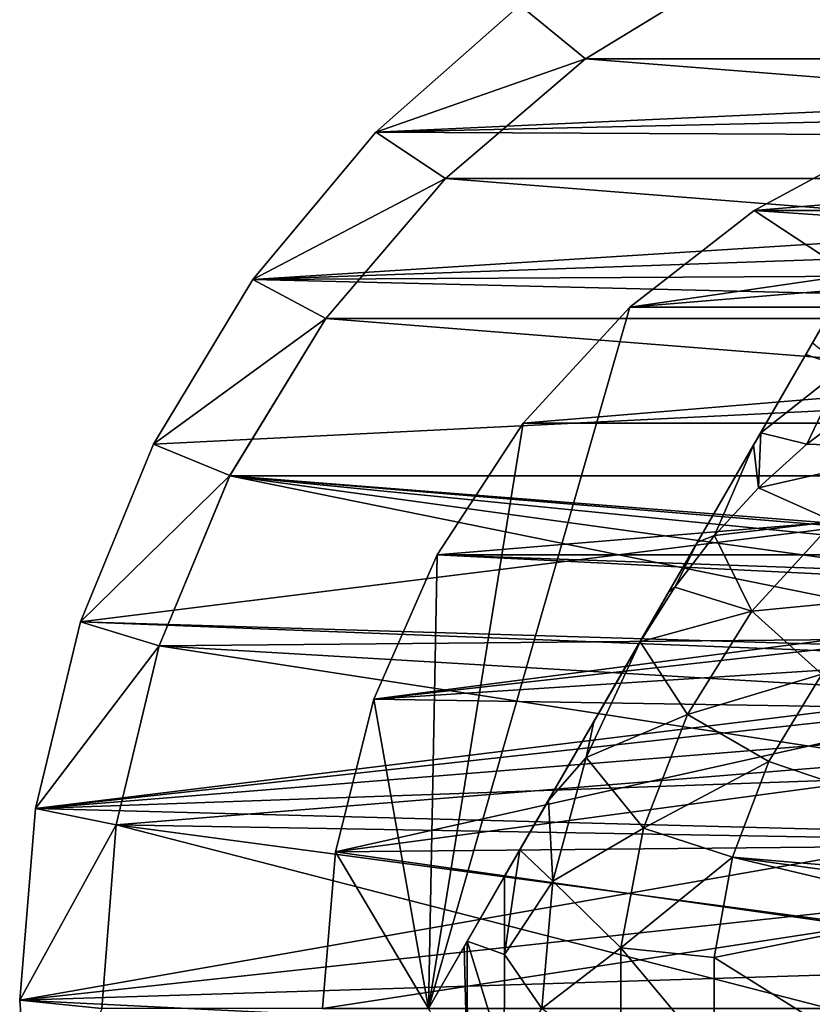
# Model space of a CAD drawing. Header units: inches. Extents: x -9.1 to 9.1, y 0 to 9.5.
# Tile 125 of 243: x 8.356 to 8.524, y 0.373 to 0.583. Entities that reach past the tile are written whole.
import ezdxf

# ---------------------------------------------------------------- set-up
doc = ezdxf.new("R2010")
doc.units = ezdxf.units.IN
doc.header["$LTSCALE"] = 65.185185
doc.header["$MEASUREMENT"] = 0
for name, color, linetype in [('141', 7, 'CONTINUOUS'), ('145', 7, 'CONTINUOUS'), ('185', 7, 'CONTINUOUS'), ('186', 7, 'CONTINUOUS'), ('187', 7, 'CONTINUOUS'), ('192', 7, 'CONTINUOUS'), ('223', 7, 'CONTINUOUS'), ('449', 7, 'CONTINUOUS'), ('453', 7, 'CONTINUOUS'), ('454', 7, 'CONTINUOUS'), ('455', 7, 'CONTINUOUS'), ('57', 7, 'CONTINUOUS'), ('59', 7, 'CONTINUOUS'), ('77', 7, 'CONTINUOUS')]:
    doc.layers.add(name, color=color, linetype=linetype)

msp = doc.modelspace()

# ---------------------------------------------------------------- linework, layer by layer
at = {"layer": '141', "color": 7, "linetype": 'CONTINUOUS', "true_color": 0x969696}
for points in [[(8.50951, 0.59475, 6.282), (8.76995, 0.57425, 6.282), (8.47605, 0.57425, 6.282), (8.50951, 0.59475, 6.282)], [(8.73649, 0.59475, 6.282), (8.76995, 0.57425, 6.282), (8.50951, 0.59475, 6.282), (8.73649, 0.59475, 6.282)], [(8.47605, 0.57425, 6.282), (8.79978, 0.54878, 6.282), (8.44622, 0.54878, 6.282), (8.47605, 0.57425, 6.282)], [(8.76995, 0.57425, 6.282), (8.79978, 0.54878, 6.282), (8.47605, 0.57425, 6.282), (8.76995, 0.57425, 6.282)], [(8.44622, 0.54878, 6.282), (8.82525, 0.51895, 6.282), (8.42075, 0.51895, 6.282), (8.44622, 0.54878, 6.282)], [(8.79978, 0.54878, 6.282), (8.82525, 0.51895, 6.282), (8.44622, 0.54878, 6.282), (8.79978, 0.54878, 6.282)], [(8.42075, 0.51895, 6.282), (8.84575, 0.48549, 6.282), (8.40025, 0.48549, 6.282), (8.42075, 0.51895, 6.282)], [(8.82525, 0.51895, 6.282), (8.84575, 0.48549, 6.282), (8.42075, 0.51895, 6.282), (8.82525, 0.51895, 6.282)], [(8.38524, 0.44925, 6.282), (8.40025, 0.48549, 6.282), (8.57022, 0.45099, 6.282), (8.38524, 0.44925, 6.282)], [(8.84575, 0.48549, 6.282), (8.86076, 0.44925, 6.282), (8.40025, 0.48549, 6.282), (8.84575, 0.48549, 6.282)], [(8.40025, 0.48549, 6.282), (8.86076, 0.44925, 6.282), (8.623, 0.467, 6.282), (8.40025, 0.48549, 6.282)], [(8.57022, 0.45099, 6.282), (8.40025, 0.48549, 6.282), (8.58664, 0.45977, 6.282), (8.57022, 0.45099, 6.282)], [(8.58664, 0.45977, 6.282), (8.40025, 0.48549, 6.282), (8.60447, 0.46517, 6.282), (8.58664, 0.45977, 6.282)], [(8.60447, 0.46517, 6.282), (8.40025, 0.48549, 6.282), (8.623, 0.467, 6.282), (8.60447, 0.46517, 6.282)], [(8.55582, 0.43917, 6.282), (8.38524, 0.44925, 6.282), (8.57022, 0.45099, 6.282), (8.55582, 0.43917, 6.282)], [(8.37608, 0.41111, 6.282), (8.38524, 0.44925, 6.282), (8.54401, 0.42478, 6.282), (8.37608, 0.41111, 6.282)], [(8.54401, 0.42478, 6.282), (8.38524, 0.44925, 6.282), (8.55582, 0.43917, 6.282), (8.54401, 0.42478, 6.282)], [(8.53523, 0.40835, 6.282), (8.37608, 0.41111, 6.282), (8.54401, 0.42478, 6.282), (8.53523, 0.40835, 6.282)], [(8.373, 0.372, 6.282), (8.37608, 0.41111, 6.282), (8.528, 0.372, 6.282), (8.373, 0.372, 6.282)], [(8.528, 0.372, 6.282), (8.37608, 0.41111, 6.282), (8.52983, 0.39053, 6.282), (8.528, 0.372, 6.282)], [(8.52983, 0.39053, 6.282), (8.37608, 0.41111, 6.282), (8.53523, 0.40835, 6.282), (8.52983, 0.39053, 6.282)]]:
    msp.add_3dface(points, dxfattribs=at)
at = {"layer": '145', "color": 7, "linetype": 'CONTINUOUS', "true_color": 0x969696}
for points in [[(8.47605, 0.57425, 6.407), (8.5095, 0.59475, 6.407), (8.47605, 0.57425, 6.282), (8.47605, 0.57425, 6.407)], [(8.5095, 0.59475, 6.407), (8.50951, 0.59475, 6.282), (8.47605, 0.57425, 6.282), (8.5095, 0.59475, 6.407)], [(8.44622, 0.54878, 6.407), (8.47605, 0.57425, 6.407), (8.44622, 0.54878, 6.282), (8.44622, 0.54878, 6.407)], [(8.47605, 0.57425, 6.407), (8.47605, 0.57425, 6.282), (8.44622, 0.54878, 6.282), (8.47605, 0.57425, 6.407)], [(8.42075, 0.51895, 6.407), (8.44622, 0.54878, 6.407), (8.42075, 0.51895, 6.282), (8.42075, 0.51895, 6.407)], [(8.44622, 0.54878, 6.407), (8.44622, 0.54878, 6.282), (8.42075, 0.51895, 6.282), (8.44622, 0.54878, 6.407)], [(8.40025, 0.4855, 6.407), (8.42075, 0.51895, 6.407), (8.40025, 0.48549, 6.282), (8.40025, 0.4855, 6.407)], [(8.42075, 0.51895, 6.407), (8.42075, 0.51895, 6.282), (8.40025, 0.48549, 6.282), (8.42075, 0.51895, 6.407)], [(8.38524, 0.44925, 6.407), (8.40025, 0.4855, 6.407), (8.40025, 0.48549, 6.282), (8.38524, 0.44925, 6.407)], [(8.38524, 0.44925, 6.407), (8.40025, 0.48549, 6.282), (8.38524, 0.44925, 6.282), (8.38524, 0.44925, 6.407)], [(8.37608, 0.41111, 6.407), (8.38524, 0.44925, 6.407), (8.38524, 0.44925, 6.282), (8.37608, 0.41111, 6.407)], [(8.37608, 0.41111, 6.407), (8.38524, 0.44925, 6.282), (8.37608, 0.41111, 6.282), (8.37608, 0.41111, 6.407)], [(8.373, 0.372, 6.407), (8.37608, 0.41111, 6.407), (8.373, 0.372, 6.282), (8.373, 0.372, 6.407)], [(8.37608, 0.41111, 6.407), (8.37608, 0.41111, 6.282), (8.373, 0.372, 6.282), (8.37608, 0.41111, 6.407)]]:
    msp.add_3dface(points, dxfattribs=at)
at = {"layer": '185', "color": 7, "linetype": 'CONTINUOUS', "true_color": 0x969696}
for points in [[(8.54146, 0.5579, 6.194), (8.51197, 0.54194, 6.194), (8.70454, 0.5579, 6.194), (8.54146, 0.5579, 6.194)], [(8.70454, 0.5579, 6.194), (8.51197, 0.54194, 6.194), (8.73403, 0.54194, 6.194), (8.70454, 0.5579, 6.194)], [(8.51197, 0.54194, 6.194), (8.48551, 0.52135, 6.194), (8.73403, 0.54194, 6.194), (8.51197, 0.54194, 6.194)], [(8.73403, 0.54194, 6.194), (8.48551, 0.52135, 6.194), (8.76049, 0.52135, 6.194), (8.73403, 0.54194, 6.194)], [(8.48551, 0.52135, 6.194), (8.4628, 0.49668, 6.194), (8.76049, 0.52135, 6.194), (8.48551, 0.52135, 6.194)], [(8.76049, 0.52135, 6.194), (8.4628, 0.49668, 6.194), (8.7832, 0.49668, 6.194), (8.76049, 0.52135, 6.194)], [(8.4628, 0.49668, 6.194), (8.44447, 0.46861, 6.194), (8.7832, 0.49668, 6.194), (8.4628, 0.49668, 6.194)], [(8.7832, 0.49668, 6.194), (8.44447, 0.46861, 6.194), (8.80153, 0.46861, 6.194), (8.7832, 0.49668, 6.194)], [(8.431, 0.43791, 6.194), (8.60537, 0.46059, 6.194), (8.44447, 0.46861, 6.194), (8.431, 0.43791, 6.194)], [(8.60537, 0.46059, 6.194), (8.623, 0.46233, 6.194), (8.44447, 0.46861, 6.194), (8.60537, 0.46059, 6.194)], [(8.44447, 0.46861, 6.194), (8.623, 0.46233, 6.194), (8.80153, 0.46861, 6.194), (8.44447, 0.46861, 6.194)], [(8.58841, 0.45544, 6.194), (8.60537, 0.46059, 6.194), (8.431, 0.43791, 6.194), (8.58841, 0.45544, 6.194)], [(8.57279, 0.44709, 6.194), (8.58841, 0.45544, 6.194), (8.431, 0.43791, 6.194), (8.57279, 0.44709, 6.194)], [(8.5591, 0.43584, 6.194), (8.57279, 0.44709, 6.194), (8.431, 0.43791, 6.194), (8.5591, 0.43584, 6.194)], [(8.42277, 0.40541, 6.194), (8.5591, 0.43584, 6.194), (8.431, 0.43791, 6.194), (8.42277, 0.40541, 6.194)], [(8.54786, 0.42213, 6.194), (8.5591, 0.43584, 6.194), (8.42277, 0.40541, 6.194), (8.54786, 0.42213, 6.194)], [(8.53952, 0.40651, 6.194), (8.54786, 0.42213, 6.194), (8.42277, 0.40541, 6.194), (8.53952, 0.40651, 6.194)], [(8.42, 0.372, 6.194), (8.53439, 0.38954, 6.194), (8.42277, 0.40541, 6.194), (8.42, 0.372, 6.194)], [(8.53439, 0.38954, 6.194), (8.53952, 0.40651, 6.194), (8.42277, 0.40541, 6.194), (8.53439, 0.38954, 6.194)], [(8.53267, 0.372, 6.194), (8.53439, 0.38954, 6.194), (8.42, 0.372, 6.194), (8.53267, 0.372, 6.194)]]:
    msp.add_3dface(points, dxfattribs=at)
at = {"layer": '186', "color": 7, "linetype": 'CONTINUOUS', "true_color": 0x969696}
for points in [[(8.54146, 0.5579, 6.169), (8.73403, 0.54194, 6.169), (8.51197, 0.54194, 6.169), (8.54146, 0.5579, 6.169)], [(8.48551, 0.52135, 6.169), (8.51197, 0.54194, 6.169), (8.53279, 0.52825, 6.169), (8.48551, 0.52135, 6.169)], [(8.51197, 0.54194, 6.169), (8.73403, 0.54194, 6.169), (8.71321, 0.52825, 6.169), (8.51197, 0.54194, 6.169)], [(8.53279, 0.52825, 6.169), (8.51197, 0.54194, 6.169), (8.71321, 0.52825, 6.169), (8.53279, 0.52825, 6.169)], [(8.44258, 0.372, 6.169), (8.48551, 0.52135, 6.169), (8.53279, 0.52825, 6.169), (8.44258, 0.372, 6.169)], [(8.4628, 0.49668, 6.169), (8.48551, 0.52135, 6.169), (8.44258, 0.372, 6.169), (8.4628, 0.49668, 6.169)], [(8.44447, 0.46861, 6.169), (8.4628, 0.49668, 6.169), (8.44258, 0.372, 6.169), (8.44447, 0.46861, 6.169)], [(8.431, 0.43791, 6.169), (8.44447, 0.46861, 6.169), (8.44258, 0.372, 6.169), (8.431, 0.43791, 6.169)], [(8.42277, 0.40541, 6.169), (8.431, 0.43791, 6.169), (8.44258, 0.372, 6.169), (8.42277, 0.40541, 6.169)], [(8.42, 0.372, 6.169), (8.42277, 0.40541, 6.169), (8.44258, 0.372, 6.169), (8.42, 0.372, 6.169)]]:
    msp.add_3dface(points, dxfattribs=at)
at = {"layer": '187', "color": 7, "linetype": 'CONTINUOUS', "true_color": 0x969696}
for points in [[(8.51197, 0.54194, 6.194), (8.54146, 0.5579, 6.194), (8.51197, 0.54194, 6.169), (8.51197, 0.54194, 6.194)], [(8.54146, 0.5579, 6.194), (8.54146, 0.5579, 6.169), (8.51197, 0.54194, 6.169), (8.54146, 0.5579, 6.194)], [(8.48551, 0.52135, 6.194), (8.51197, 0.54194, 6.194), (8.48551, 0.52135, 6.169), (8.48551, 0.52135, 6.194)], [(8.51197, 0.54194, 6.194), (8.51197, 0.54194, 6.169), (8.48551, 0.52135, 6.169), (8.51197, 0.54194, 6.194)], [(8.4628, 0.49668, 6.194), (8.48551, 0.52135, 6.194), (8.4628, 0.49668, 6.169), (8.4628, 0.49668, 6.194)], [(8.48551, 0.52135, 6.194), (8.48551, 0.52135, 6.169), (8.4628, 0.49668, 6.169), (8.48551, 0.52135, 6.194)], [(8.44447, 0.46861, 6.194), (8.4628, 0.49668, 6.194), (8.44447, 0.46861, 6.169), (8.44447, 0.46861, 6.194)], [(8.4628, 0.49668, 6.194), (8.4628, 0.49668, 6.169), (8.44447, 0.46861, 6.169), (8.4628, 0.49668, 6.194)], [(8.431, 0.43791, 6.194), (8.44447, 0.46861, 6.194), (8.431, 0.43791, 6.169), (8.431, 0.43791, 6.194)], [(8.44447, 0.46861, 6.194), (8.44447, 0.46861, 6.169), (8.431, 0.43791, 6.169), (8.44447, 0.46861, 6.194)], [(8.42277, 0.40541, 6.194), (8.431, 0.43791, 6.194), (8.42277, 0.40541, 6.169), (8.42277, 0.40541, 6.194)], [(8.431, 0.43791, 6.194), (8.431, 0.43791, 6.169), (8.42277, 0.40541, 6.169), (8.431, 0.43791, 6.194)], [(8.42, 0.372, 6.194), (8.42277, 0.40541, 6.194), (8.42, 0.372, 6.169), (8.42, 0.372, 6.194)], [(8.42, 0.372, 6.169), (8.42277, 0.40541, 6.194), (8.42277, 0.40541, 6.169), (8.42, 0.372, 6.169)]]:
    msp.add_3dface(points, dxfattribs=at)
at = {"layer": '192', "color": 7, "linetype": 'CONTINUOUS', "true_color": 0x969696}
for points in [[(8.44258, 0.372, 6.169), (8.53279, 0.52825, 6.169), (8.44258, 0.372, 6.07523), (8.44258, 0.372, 6.169)], [(8.44258, 0.372, 6.07523), (8.53279, 0.52825, 6.169), (8.45023, 0.38525, 6.07199), (8.44258, 0.372, 6.07523)], [(8.45023, 0.38525, 6.07199), (8.53279, 0.52825, 6.169), (8.45087, 0.38637, 6.07179), (8.45023, 0.38525, 6.07199)], [(8.45087, 0.38637, 6.07179), (8.53279, 0.52825, 6.169), (8.45884, 0.40017, 6.07007), (8.45087, 0.38637, 6.07179)], [(8.45884, 0.40017, 6.07007), (8.53279, 0.52825, 6.169), (8.46208, 0.40578, 6.06967), (8.45884, 0.40017, 6.07007)], [(8.46208, 0.40578, 6.06967), (8.53279, 0.52825, 6.169), (8.46815, 0.41629, 6.06923), (8.46208, 0.40578, 6.06967)], [(8.46815, 0.41629, 6.06923), (8.53279, 0.52825, 6.169), (8.47785, 0.43309, 6.06902), (8.46815, 0.41629, 6.06923)], [(8.47785, 0.43309, 6.06902), (8.53279, 0.52825, 6.169), (8.48768, 0.45012, 6.069), (8.47785, 0.43309, 6.06902)], [(8.48768, 0.45012, 6.069), (8.53279, 0.52825, 6.169), (8.49382, 0.46075, 6.069), (8.48768, 0.45012, 6.069)], [(8.49382, 0.46075, 6.069), (8.53279, 0.52825, 6.169), (8.49992, 0.47132, 6.06904), (8.49382, 0.46075, 6.069)], [(8.49992, 0.47132, 6.06904), (8.53279, 0.52825, 6.169), (8.51187, 0.49202, 6.06954), (8.49992, 0.47132, 6.06904)], [(8.51187, 0.49202, 6.06954), (8.53279, 0.52825, 6.169), (8.51339, 0.49465, 6.06968), (8.51187, 0.49202, 6.06954)], [(8.51339, 0.49465, 6.06968), (8.53279, 0.52825, 6.169), (8.52301, 0.51131, 6.07138), (8.51339, 0.49465, 6.06968)], [(8.52301, 0.51131, 6.07138), (8.53279, 0.52825, 6.169), (8.52446, 0.51382, 6.07178), (8.52301, 0.51131, 6.07138)]]:
    msp.add_3dface(points, dxfattribs=at)
at = {"layer": '223', "color": 7, "linetype": 'CONTINUOUS', "true_color": 0x969696}
for points in [[(8.51149, 0.45664, 6.069), (8.52901, 0.47576, 6.069), (8.54083, 0.45946, 6.089), (8.51149, 0.45664, 6.069)], [(8.5264, 0.44319, 6.089), (8.51149, 0.45664, 6.069), (8.54083, 0.45946, 6.089), (8.5264, 0.44319, 6.089)], [(8.49779, 0.43462, 6.069), (8.51149, 0.45664, 6.069), (8.5264, 0.44319, 6.089), (8.49779, 0.43462, 6.069)], [(8.51514, 0.42459, 6.089), (8.49779, 0.43462, 6.069), (8.5264, 0.44319, 6.089), (8.51514, 0.42459, 6.089)], [(8.48839, 0.41046, 6.069), (8.49779, 0.43462, 6.069), (8.51514, 0.42459, 6.089), (8.48839, 0.41046, 6.069)], [(8.50742, 0.40426, 6.089), (8.48839, 0.41046, 6.069), (8.51514, 0.42459, 6.089), (8.50742, 0.40426, 6.089)], [(8.4836, 0.38497, 6.069), (8.48839, 0.41046, 6.069), (8.50742, 0.40426, 6.089), (8.4836, 0.38497, 6.069)], [(8.50349, 0.38287, 6.089), (8.4836, 0.38497, 6.069), (8.50742, 0.40426, 6.089), (8.50349, 0.38287, 6.089)], [(8.4836, 0.35903, 6.069), (8.4836, 0.38497, 6.069), (8.50349, 0.36113, 6.089), (8.4836, 0.35903, 6.069)], [(8.50349, 0.36113, 6.089), (8.4836, 0.38497, 6.069), (8.50349, 0.38287, 6.089), (8.50349, 0.36113, 6.089)]]:
    msp.add_3dface(points, dxfattribs=at)
at = {"layer": '449', "color": 7, "linetype": 'CONTINUOUS', "true_color": 0x969696}
for points in [[(8.53427, 0.50061, 6.069), (8.54976, 0.49131, 6.069), (8.52322, 0.49224, 6.069), (8.53427, 0.50061, 6.069)], [(8.52322, 0.49224, 6.069), (8.54976, 0.49131, 6.069), (8.51295, 0.48292, 6.069), (8.52322, 0.49224, 6.069)], [(8.54976, 0.49131, 6.069), (8.52901, 0.47576, 6.069), (8.51295, 0.48292, 6.069), (8.54976, 0.49131, 6.069)], [(8.51295, 0.48292, 6.069), (8.52901, 0.47576, 6.069), (8.50354, 0.47272, 6.069), (8.51295, 0.48292, 6.069)], [(8.52901, 0.47576, 6.069), (8.51149, 0.45664, 6.069), (8.50354, 0.47272, 6.069), (8.52901, 0.47576, 6.069)], [(8.50354, 0.47272, 6.069), (8.51149, 0.45664, 6.069), (8.4951, 0.46175, 6.069), (8.50354, 0.47272, 6.069)], [(8.51149, 0.45664, 6.069), (8.48768, 0.45012, 6.069), (8.4951, 0.46175, 6.069), (8.51149, 0.45664, 6.069)], [(8.48768, 0.45012, 6.069), (8.51149, 0.45664, 6.069), (8.49779, 0.43462, 6.069), (8.48768, 0.45012, 6.069)], [(8.48768, 0.45012, 6.069), (8.49779, 0.43462, 6.069), (8.4762, 0.42551, 6.069), (8.48768, 0.45012, 6.069)], [(8.49779, 0.43462, 6.069), (8.48839, 0.41046, 6.069), (8.4762, 0.42551, 6.069), (8.49779, 0.43462, 6.069)], [(8.4762, 0.42551, 6.069), (8.48839, 0.41046, 6.069), (8.46913, 0.39916, 6.069), (8.4762, 0.42551, 6.069)], [(8.48839, 0.41046, 6.069), (8.4836, 0.38497, 6.069), (8.46913, 0.39916, 6.069), (8.48839, 0.41046, 6.069)], [(8.46913, 0.39916, 6.069), (8.4836, 0.38497, 6.069), (8.46675, 0.372, 6.069), (8.46913, 0.39916, 6.069)], [(8.4836, 0.38497, 6.069), (8.4836, 0.35903, 6.069), (8.46675, 0.372, 6.069), (8.4836, 0.38497, 6.069)]]:
    msp.add_3dface(points, dxfattribs=at)
at = {"layer": '453', "color": 7, "linetype": 'CONTINUOUS', "true_color": 0x969696}
for points in [[(8.598, 0.39661, 6.089), (8.51514, 0.42459, 6.089), (8.5264, 0.44319, 6.089), (8.598, 0.39661, 6.089)], [(8.598, 0.39661, 6.089), (8.50742, 0.40426, 6.089), (8.51514, 0.42459, 6.089), (8.598, 0.39661, 6.089)], [(8.55449, 0.39301, 6.089), (8.50349, 0.38287, 6.089), (8.50742, 0.40426, 6.089), (8.55449, 0.39301, 6.089)], [(8.58932, 0.39301, 6.089), (8.55449, 0.39301, 6.089), (8.50742, 0.40426, 6.089), (8.58932, 0.39301, 6.089)], [(8.598, 0.39661, 6.089), (8.58932, 0.39301, 6.089), (8.50742, 0.40426, 6.089), (8.598, 0.39661, 6.089)], [(8.55449, 0.39301, 6.089), (8.55449, 0.35099, 6.089), (8.50349, 0.38287, 6.089), (8.55449, 0.39301, 6.089)], [(8.55449, 0.35099, 6.089), (8.50349, 0.36113, 6.089), (8.50349, 0.38287, 6.089), (8.55449, 0.35099, 6.089)]]:
    msp.add_3dface(points, dxfattribs=at)
at = {"layer": '454', "color": 7, "linetype": 'CONTINUOUS', "true_color": 0x969696}
for points in [[(8.52301, 0.51131, 6.07138), (8.52446, 0.51382, 6.07178), (8.53103, 0.50853, 6.06971), (8.52301, 0.51131, 6.07138)], [(8.51339, 0.49465, 6.06968), (8.52301, 0.51131, 6.07138), (8.53103, 0.50853, 6.06971), (8.51339, 0.49465, 6.06968)], [(8.52322, 0.49224, 6.069), (8.51339, 0.49465, 6.06968), (8.53103, 0.50853, 6.06971), (8.52322, 0.49224, 6.069)], [(8.53427, 0.50061, 6.069), (8.52322, 0.49224, 6.069), (8.53103, 0.50853, 6.06971), (8.53427, 0.50061, 6.069)], [(8.51187, 0.49202, 6.06954), (8.51339, 0.49465, 6.06968), (8.51295, 0.48292, 6.069), (8.51187, 0.49202, 6.06954)], [(8.51339, 0.49465, 6.06968), (8.52322, 0.49224, 6.069), (8.51295, 0.48292, 6.069), (8.51339, 0.49465, 6.06968)], [(8.49992, 0.47132, 6.06904), (8.51187, 0.49202, 6.06954), (8.50354, 0.47272, 6.069), (8.49992, 0.47132, 6.06904)], [(8.51187, 0.49202, 6.06954), (8.51295, 0.48292, 6.069), (8.50354, 0.47272, 6.069), (8.51187, 0.49202, 6.06954)], [(8.49992, 0.47132, 6.06904), (8.50354, 0.47272, 6.069), (8.4951, 0.46175, 6.069), (8.49992, 0.47132, 6.06904)], [(8.49382, 0.46075, 6.069), (8.49992, 0.47132, 6.06904), (8.4951, 0.46175, 6.069), (8.49382, 0.46075, 6.069)], [(8.48768, 0.45012, 6.069), (8.49382, 0.46075, 6.069), (8.4951, 0.46175, 6.069), (8.48768, 0.45012, 6.069)]]:
    msp.add_3dface(points, dxfattribs=at)
at = {"layer": '455', "color": 7, "linetype": 'CONTINUOUS', "true_color": 0x969696}
for points in [[(8.47785, 0.43309, 6.06902), (8.48768, 0.45012, 6.069), (8.4762, 0.42551, 6.069), (8.47785, 0.43309, 6.06902)], [(8.46815, 0.41629, 6.06923), (8.47785, 0.43309, 6.06902), (8.4762, 0.42551, 6.069), (8.46815, 0.41629, 6.06923)], [(8.46815, 0.41629, 6.06923), (8.4762, 0.42551, 6.069), (8.46913, 0.39916, 6.069), (8.46815, 0.41629, 6.06923)], [(8.46208, 0.40578, 6.06967), (8.46815, 0.41629, 6.06923), (8.46913, 0.39916, 6.069), (8.46208, 0.40578, 6.06967)], [(8.45884, 0.40017, 6.07007), (8.46208, 0.40578, 6.06967), (8.45878, 0.38351, 6.06971), (8.45884, 0.40017, 6.07007)], [(8.46208, 0.40578, 6.06967), (8.46913, 0.39916, 6.069), (8.45878, 0.38351, 6.06971), (8.46208, 0.40578, 6.06967)], [(8.45087, 0.38637, 6.07179), (8.45884, 0.40017, 6.07007), (8.45878, 0.38351, 6.06971), (8.45087, 0.38637, 6.07179)], [(8.46913, 0.39916, 6.069), (8.46675, 0.372, 6.069), (8.45878, 0.38351, 6.06971), (8.46913, 0.39916, 6.069)], [(8.45091, 0.35757, 6.07178), (8.45023, 0.38525, 6.07199), (8.45087, 0.38637, 6.07179), (8.45091, 0.35757, 6.07178)], [(8.45091, 0.35757, 6.07178), (8.45087, 0.38637, 6.07179), (8.45877, 0.36073, 6.06971), (8.45091, 0.35757, 6.07178)], [(8.45087, 0.38637, 6.07179), (8.45878, 0.38351, 6.06971), (8.45877, 0.36073, 6.06971), (8.45087, 0.38637, 6.07179)], [(8.45091, 0.35757, 6.07178), (8.44258, 0.372, 6.07523), (8.45023, 0.38525, 6.07199), (8.45091, 0.35757, 6.07178)], [(8.45878, 0.38351, 6.06971), (8.46675, 0.372, 6.069), (8.45877, 0.36073, 6.06971), (8.45878, 0.38351, 6.06971)]]:
    msp.add_3dface(points, dxfattribs=at)
at = {"layer": '57', "color": 7, "linetype": 'CONTINUOUS', "true_color": 0xaab4c3}
for points in [[(8.88284, 0.57933, 6.5), (8.89333, 0.5881, 6.5), (8.46211, 0.58571, 6.5), (8.88284, 0.57933, 6.5)], [(8.4314, 0.55867, 6.5), (8.88284, 0.57933, 6.5), (8.46211, 0.58571, 6.5), (8.4314, 0.55867, 6.5)], [(8.8743, 0.56867, 6.5), (8.88284, 0.57933, 6.5), (8.4314, 0.55867, 6.5), (8.8743, 0.56867, 6.5)], [(8.86803, 0.55652, 6.5), (8.8743, 0.56867, 6.5), (8.4314, 0.55867, 6.5), (8.86803, 0.55652, 6.5)], [(8.40517, 0.52727, 6.5), (8.86803, 0.55652, 6.5), (8.4314, 0.55867, 6.5), (8.40517, 0.52727, 6.5)], [(8.86429, 0.54337, 6.5), (8.86803, 0.55652, 6.5), (8.40517, 0.52727, 6.5), (8.86429, 0.54337, 6.5)], [(8.86322, 0.52975, 6.5), (8.86429, 0.54337, 6.5), (8.40517, 0.52727, 6.5), (8.86322, 0.52975, 6.5)], [(8.86486, 0.51618, 6.5), (8.86322, 0.52975, 6.5), (8.40517, 0.52727, 6.5), (8.86486, 0.51618, 6.5)], [(8.38404, 0.49223, 6.5), (8.86486, 0.51618, 6.5), (8.40517, 0.52727, 6.5), (8.38404, 0.49223, 6.5)], [(8.3685, 0.45438, 6.5), (8.86486, 0.51618, 6.5), (8.38404, 0.49223, 6.5), (8.3685, 0.45438, 6.5)], [(8.86486, 0.51618, 6.5), (8.3685, 0.45438, 6.5), (8.623, 0.4467, 6.5), (8.86486, 0.51618, 6.5)], [(8.3685, 0.45438, 6.5), (8.35891, 0.4146, 6.5), (8.60747, 0.44507, 6.5), (8.3685, 0.45438, 6.5)], [(8.623, 0.4467, 6.5), (8.3685, 0.45438, 6.5), (8.60747, 0.44507, 6.5), (8.623, 0.4467, 6.5)], [(8.60747, 0.44507, 6.5), (8.35891, 0.4146, 6.5), (8.59262, 0.44024, 6.5), (8.60747, 0.44507, 6.5)], [(8.59262, 0.44024, 6.5), (8.35891, 0.4146, 6.5), (8.57909, 0.43244, 6.5), (8.59262, 0.44024, 6.5)], [(8.57909, 0.43244, 6.5), (8.35891, 0.4146, 6.5), (8.56748, 0.42199, 6.5), (8.57909, 0.43244, 6.5)], [(8.56748, 0.42199, 6.5), (8.35891, 0.4146, 6.5), (8.55831, 0.40935, 6.5), (8.56748, 0.42199, 6.5)], [(8.35891, 0.4146, 6.5), (8.35551, 0.37382, 6.5), (8.55831, 0.40935, 6.5), (8.35891, 0.4146, 6.5)], [(8.55831, 0.40935, 6.5), (8.35551, 0.37382, 6.5), (8.55195, 0.39508, 6.5), (8.55831, 0.40935, 6.5)], [(8.55195, 0.39508, 6.5), (8.35551, 0.37382, 6.5), (8.54871, 0.37981, 6.5), (8.55195, 0.39508, 6.5)], [(8.54871, 0.37981, 6.5), (8.35551, 0.37382, 6.5), (8.54871, 0.36419, 6.5), (8.54871, 0.37981, 6.5)], [(8.35551, 0.37382, 6.5), (8.35836, 0.333, 6.5), (8.54871, 0.36419, 6.5), (8.35551, 0.37382, 6.5)]]:
    msp.add_3dface(points, dxfattribs=at)
at = {"layer": '59', "color": 7, "linetype": 'CONTINUOUS', "true_color": 0xaab4c3}
for points in [[(8.47605, 0.57425, 6.407), (8.46211, 0.58571, 6.407), (8.5095, 0.59475, 6.407), (8.47605, 0.57425, 6.407)], [(8.4314, 0.55867, 6.407), (8.46211, 0.58571, 6.407), (8.47605, 0.57425, 6.407), (8.4314, 0.55867, 6.407)], [(8.44622, 0.54878, 6.407), (8.4314, 0.55867, 6.407), (8.47605, 0.57425, 6.407), (8.44622, 0.54878, 6.407)], [(8.40517, 0.52727, 6.407), (8.4314, 0.55867, 6.407), (8.44622, 0.54878, 6.407), (8.40517, 0.52727, 6.407)], [(8.42075, 0.51895, 6.407), (8.40517, 0.52727, 6.407), (8.44622, 0.54878, 6.407), (8.42075, 0.51895, 6.407)], [(8.38404, 0.49223, 6.407), (8.40517, 0.52727, 6.407), (8.42075, 0.51895, 6.407), (8.38404, 0.49223, 6.407)], [(8.40025, 0.4855, 6.407), (8.38404, 0.49223, 6.407), (8.42075, 0.51895, 6.407), (8.40025, 0.4855, 6.407)], [(8.3685, 0.45438, 6.407), (8.38404, 0.49223, 6.407), (8.40025, 0.4855, 6.407), (8.3685, 0.45438, 6.407)], [(8.38524, 0.44925, 6.407), (8.3685, 0.45438, 6.407), (8.40025, 0.4855, 6.407), (8.38524, 0.44925, 6.407)], [(8.35891, 0.4146, 6.407), (8.3685, 0.45438, 6.407), (8.38524, 0.44925, 6.407), (8.35891, 0.4146, 6.407)], [(8.37608, 0.41111, 6.407), (8.35891, 0.4146, 6.407), (8.38524, 0.44925, 6.407), (8.37608, 0.41111, 6.407)], [(8.35551, 0.37382, 6.407), (8.35891, 0.4146, 6.407), (8.37608, 0.41111, 6.407), (8.35551, 0.37382, 6.407)], [(8.373, 0.372, 6.407), (8.35551, 0.37382, 6.407), (8.37608, 0.41111, 6.407), (8.373, 0.372, 6.407)], [(8.35836, 0.333, 6.407), (8.35551, 0.37382, 6.407), (8.373, 0.372, 6.407), (8.35836, 0.333, 6.407)]]:
    msp.add_3dface(points, dxfattribs=at)
at = {"layer": '77', "color": 7, "linetype": 'CONTINUOUS', "true_color": 0xaab4c3}
for points in [[(8.4314, 0.55867, 6.5), (8.46211, 0.58571, 6.5), (8.4314, 0.55867, 6.407), (8.4314, 0.55867, 6.5)], [(8.46211, 0.58571, 6.5), (8.46211, 0.58571, 6.407), (8.4314, 0.55867, 6.407), (8.46211, 0.58571, 6.5)], [(8.40517, 0.52727, 6.5), (8.4314, 0.55867, 6.5), (8.40517, 0.52727, 6.407), (8.40517, 0.52727, 6.5)], [(8.4314, 0.55867, 6.5), (8.4314, 0.55867, 6.407), (8.40517, 0.52727, 6.407), (8.4314, 0.55867, 6.5)], [(8.38404, 0.49223, 6.5), (8.40517, 0.52727, 6.5), (8.38404, 0.49223, 6.407), (8.38404, 0.49223, 6.5)], [(8.40517, 0.52727, 6.5), (8.40517, 0.52727, 6.407), (8.38404, 0.49223, 6.407), (8.40517, 0.52727, 6.5)], [(8.3685, 0.45438, 6.5), (8.38404, 0.49223, 6.5), (8.3685, 0.45438, 6.407), (8.3685, 0.45438, 6.5)], [(8.38404, 0.49223, 6.5), (8.38404, 0.49223, 6.407), (8.3685, 0.45438, 6.407), (8.38404, 0.49223, 6.5)], [(8.35891, 0.4146, 6.5), (8.3685, 0.45438, 6.5), (8.35891, 0.4146, 6.407), (8.35891, 0.4146, 6.5)], [(8.3685, 0.45438, 6.5), (8.3685, 0.45438, 6.407), (8.35891, 0.4146, 6.407), (8.3685, 0.45438, 6.5)], [(8.35551, 0.37382, 6.5), (8.35891, 0.4146, 6.5), (8.35551, 0.37382, 6.407), (8.35551, 0.37382, 6.5)], [(8.35891, 0.4146, 6.5), (8.35891, 0.4146, 6.407), (8.35551, 0.37382, 6.407), (8.35891, 0.4146, 6.5)], [(8.35836, 0.333, 6.5), (8.35551, 0.37382, 6.5), (8.35836, 0.333, 6.407), (8.35836, 0.333, 6.5)], [(8.35551, 0.37382, 6.5), (8.35551, 0.37382, 6.407), (8.35836, 0.333, 6.407), (8.35551, 0.37382, 6.5)]]:
    msp.add_3dface(points, dxfattribs=at)

doc.saveas('drawing.dxf')
